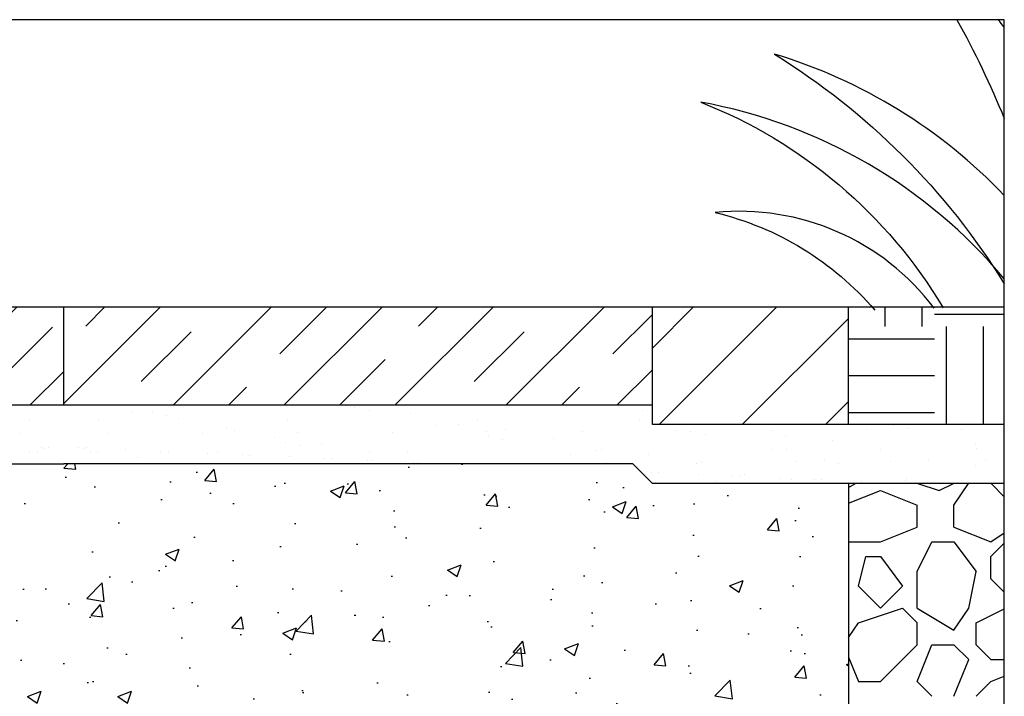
# Model space of a CAD drawing. Extents: x 499156 to 998412, y 3804642 to 7609653.
# Tile 65 of 74: x 500877 to 500927, y 3804907 to 3804941. Entities that reach past the tile are written whole.
import ezdxf

# ---------------------------------------------------------------- set-up
doc = ezdxf.new("R2010")
doc.units = 0
for name, color, linetype in [('08-ab-pa', 60, 'CONTINUOUS'), ('14-ab-paving-l', 135, 'CONTINUOUS'), ('15-ab-hatch', 8, 'CONTINUOUS'), ('ab-base', 5, 'CONTINUOUS'), ('ab-outline', 2, 'CONTINUOUS')]:
    doc.layers.add(name, color=color, linetype=linetype)
doc.layers.add('18-ab-hide', color=191, linetype='CONTINUOUS', plot=False)

# ---------------------------------------------------------------- blocks, each defined once
blk = doc.blocks.new('*E1665')
at = {"layer": '08-ab-pa'}
for points in [[(13.055, 14.817, -0.028087), (15.468, 9.776, -0.028087)], [(15.468, 14.431, 0.004047), (15.154, 14.817, 0.004047)], [(15.468, 5.852, 0.129417), (3.746, 13.064, -0.11536), (15.468, 1.348, -0.11536)], [(15.468, 1.6, 0.175493), (0, 10.608, -0.165763), (12.35, 0.121)], [(11.895, 0.105, 0.261439), (0.729, 4.979, -0.158262), (8.866, 0, -0.158262)]]:
    blk.add_lwpolyline(points, format="xyb", dxfattribs=at)

msp = doc.modelspace()

# ---------------------------------------------------------------- hatches: boundary and pattern name
at = {"layer": '15-ab-hatch', "ltscale": 0.1}
h = msp.add_hatch(dxfattribs=at)
h.set_pattern_fill('01石材', color=256, scale=20, style=0, pattern_type=2)
h.set_pattern_definition([(45, (500848.8067, 3804921.4765), (-2.82843, 2.82843), []), (45, (500851.6347, 3804921.4765), (-2.8284, 2.8284), [3.6, -2.4])])
h.paths.add_polyline_path([(500848.807, 3804926.477), (500848.807, 3804921.477), (500878.807, 3804921.477), (500878.807, 3804926.477)])
h = msp.add_hatch(dxfattribs=at)
h.set_pattern_fill('01石材', color=256, scale=20, style=0, pattern_type=2)
h.set_pattern_definition([(45, (500848.8067, 3805191.3647), (-2.82843, 2.82843), []), (45, (500851.6347, 3805191.3647), (-2.82843, 2.82843), [3.6, -2.4])])
h.paths.add_polyline_path([(500878.807, 3804926.477), (500908.807, 3804926.477), (500908.807, 3804921.477), (500878.807, 3804921.477)])
h = msp.add_hatch(dxfattribs=at)
h.set_pattern_fill('混凝土', color=256, scale=10, style=0)
h.set_pattern_definition([(50, (500838.8067, 3804903.4765), (7.1726, -0.6275), [0.75, -8.25]), (355, (500838.807, 3804903.4765), (-1.3875, 7.5219), [0.6, -6.6]), (100.451, (500839.4044, 3804903.424), (5.7851, 6.8944), [0.6374, -7.0114]), (46.184, (500838.807, 3804905.4765), (10.6724, -1.6552), [1.125, -12.375]), (96.636, (500839.696, 3804905.339), (9.3466, 9.7412), [0.956, -10.5171]), (351.184, (500838.807, 3804905.477), (9.3466, 9.7412), [0.9, -9.9]), (21, (500839.8067, 3804904.9765), (5.9691, -4.0262), [0.75, -8.25]), (326, (500839.807, 3804904.9765), (2.4332, 7.2515), [0.6, -6.6]), (71.451, (500840.304, 3804904.641), (8.4022, 3.2253), [0.6374, -7.0114]), (37.5, (500838.8067, 3804903.4765), (0.1216, 3.32894), [0, -6.52, 0, -6.7, 0, -6.625]), (7.5, (500838.8067, 3804903.4765), (2.6307, 3.94412), [0, -3.82, 0, -6.37, 0, -2.525]), (327.5, (500836.5767, 3804903.4765), (5.33822, -0.22555), [0, -2.5, 0, -7.8, 0, -10.35]), (317.5, (500835.5767, 3804903.4765), (5.83186, 1.00105), [0, -3.25, 0, -5.18, 0, -7.35])])
h.paths.add_polyline_path([(500878.807, 3804918.477), (500849.807, 3804918.477), (500848.807, 3804917.477), (500838.807, 3804917.477), (500838.807, 3804903.477), (500878.807, 3804903.477)])
h = msp.add_hatch(dxfattribs=at)
h.set_pattern_fill('混凝土', color=256, scale=10, style=0)
h.set_pattern_definition([(50, (500838.8067, 3805173.3647), (7.1726, -0.62752), [0.75, -8.25]), (355, (500838.807, 3805173.365), (-1.38751, 7.52192), [0.6, -6.6]), (100.4514, (500839.4044, 3805173.3124), (5.7851, 6.8944), [0.6374, -7.01142]), (46.1842, (500838.807, 3805175.365), (10.6724, -1.6552), [1.125, -12.375]), (96.6356, (500839.696, 3805175.227), (9.34663, 9.74118), [0.9561, -10.51713]), (351.184, (500838.807, 3805175.365), (9.3466, 9.7412), [0.9, -9.9]), (21, (500839.8067, 3805174.8647), (5.96907, -4.02619), [0.75, -8.25]), (326, (500839.807, 3805174.865), (2.43315, 7.2515), [0.6, -6.6]), (71.4514, (500840.304, 3805174.529), (8.40223, 3.2253), [0.6374, -7.01142]), (37.5, (500838.8067, 3805173.3647), (0.121599, 3.328939), [0, -6.52, 0, -6.7, 0, -6.625]), (7.5, (500838.8067, 3805173.3647), (2.630695, 3.944117), [0, -3.82, 0, -6.37, 0, -2.525]), (327.5, (500836.5767, 3805173.3647), (5.338224, -0.225549), [0, -2.5, 0, -7.8, 0, -10.35]), (317.5, (500835.5767, 3805173.3647), (5.83186, 1.00105), [0, -3.25, 0, -5.18, 0, -7.35])])
h.paths.add_polyline_path([(500878.807, 3804918.477), (500907.807, 3804918.477), (500908.807, 3804917.477), (500918.807, 3804917.477), (500918.807, 3804903.477), (500878.807, 3804903.477)])

# ---------------------------------------------------------------- linework, layer by layer
at = {"layer": '14-ab-paving-l', "ltscale": 0.1}
for p, q in [((500878.807, 3804921.477, 0.689), (500878.807, 3804926.477, 0.689)), ((500908.807, 3804920.477, 0.689), (500908.807, 3804926.477, 0.689)), ((500918.807, 3804920.477, 0.689), (500918.807, 3804926.477, 0.689)), ((500918.807, 3804920.477, 0.689), (500918.807, 3804926.477, 0.689)), ((500918.807, 3804920.477, 0.689), (500918.807, 3804926.477, 0.689)), ((500918.807, 3804920.477, 0.689), (500918.807, 3804926.477, 0.689)), ((500848.807, 3804921.477, 0.689), (500908.807, 3804921.477, 0.689)), ((500926.747, 3804920.477, 0.689), (500908.807, 3804920.477, 0.689))]:
    msp.add_line(p, q, dxfattribs=at)
at = {"layer": '15-ab-hatch', "linetype": 'Continuous', "ltscale": 0.1}
for p, q in [((500908.807, 3804924.38, 0.689), (500910.903, 3804926.477, 0.689)), ((500909.146, 3804920.477, 0.689), (500915.146, 3804926.477, 0.689)), ((500920.682, 3804925.476, 0.689), (500920.682, 3804926.477, 0.689)), ((500922.557, 3804925.476, 0.689), (500922.557, 3804926.477, 0.689)), ((500913.389, 3804920.477, 0.689), (500918.807, 3804925.895, 0.689)), ((500923.182, 3804926.102, 0.689), (500926.747, 3804926.102, 0.689)), ((500923.807, 3804920.477, 0.689), (500923.807, 3804925.477, 0.689)), ((500925.682, 3804920.477, 0.689), (500925.682, 3804925.476, 0.689)), ((500918.807, 3804924.851, 0.689), (500923.182, 3804924.851, 0.689)), ((500918.807, 3804922.977, 0.689), (500923.182, 3804922.977, 0.689)), ((500893.643, 3804921.368, 0.689), (500893.643, 3804921.368, 0.689)), ((500917.631, 3804920.477, 0.689), (500918.807, 3804921.652, 0.689)), ((500882.254, 3804921.076, 0.689), (500882.254, 3804921.076, 0.689)), ((500883.32, 3804921.078, 0.689), (500883.32, 3804921.078, 0.689)), ((500884.053, 3804920.916, 0.689), (500884.053, 3804920.916, 0.689)), ((500894.375, 3804921.205, 0.689), (500894.375, 3804921.205, 0.689)), ((500896.481, 3804921.055, 0.689), (500896.481, 3804921.055, 0.689)), ((500908.315, 3804921.206, 0.689), (500908.315, 3804921.206, 0.689)), ((500918.807, 3804921.102, 0.689), (500923.182, 3804921.102, 0.689)), ((500877.057, 3804920.66, 0.689), (500877.057, 3804920.66, 0.689)), ((500880.556, 3804920.66, 0.689), (500880.556, 3804920.66, 0.689)), ((500884.662, 3804920.792, 0.689), (500884.662, 3804920.792, 0.689)), ((500887.091, 3804920.353, 0.689), (500887.091, 3804920.353, 0.689)), ((500890.226, 3804920.708, 0.689), (500890.226, 3804920.708, 0.689)), ((500897.816, 3804920.442, 0.689), (500897.816, 3804920.442, 0.689)), ((500898.925, 3804920.503, 0.689), (500898.925, 3804920.503, 0.689)), ((500899.896, 3804920.756, 0.689), (500899.896, 3804920.756, 0.689)), ((500908.139, 3804920.732, 0.689), (500908.139, 3804920.732, 0.689)), ((500921.097, 3804920.437, 0.689), (500921.097, 3804920.437, 0.689)), ((500876.578, 3804920.035, 0.689), (500876.578, 3804920.035, 0.689)), ((500881.036, 3804920.035, 0.689), (500881.036, 3804920.035, 0.689)), ((500885.882, 3804920.044, 0.689), (500885.882, 3804920.044, 0.689)), ((500887.494, 3804920.153, 0.689), (500887.494, 3804920.153, 0.689)), ((500890.706, 3804920.083, 0.689), (500890.706, 3804920.083, 0.689)), ((500895.552, 3804920.092, 0.689), (500895.552, 3804920.092, 0.689)), ((500900.376, 3804920.131, 0.689), (500900.376, 3804920.131, 0.689)), ((500900.452, 3804919.858, 0.689), (500900.452, 3804919.858, 0.689)), ((500901.333, 3804920.22, 0.689), (500901.333, 3804920.22, 0.689)), ((500905.222, 3804920.141, 0.689), (500905.222, 3804920.141, 0.689)), ((500910.046, 3804920.179, 0.689), (500910.046, 3804920.179, 0.689)), ((500910.775, 3804920.148, 0.689), (500910.775, 3804920.148, 0.689)), ((500911.507, 3804919.985, 0.689), (500911.507, 3804919.985, 0.689)), ((500914.892, 3804920.189, 0.689), (500914.892, 3804920.189, 0.689)), ((500915.596, 3804919.931, 0.689), (500915.596, 3804919.931, 0.689)), ((500919.715, 3804920.228, 0.689), (500919.715, 3804920.228, 0.689)), ((500921.829, 3804920.275, 0.689), (500921.829, 3804920.275, 0.689)), ((500924.562, 3804920.237, 0.689), (500924.562, 3804920.237, 0.689)), ((500889.534, 3804919.801, 0.689), (500889.534, 3804919.801, 0.689)), ((500890.13, 3804919.568, 0.689), (500890.13, 3804919.568, 0.689)), ((500890.862, 3804919.406, 0.689), (500890.862, 3804919.406, 0.689)), ((500891.942, 3804919.518, 0.689), (500891.942, 3804919.518, 0.689)), ((500901.185, 3804919.696, 0.689), (500901.185, 3804919.696, 0.689)), ((500903.762, 3804919.78, 0.689), (500903.762, 3804919.78, 0.689)), ((500918.004, 3804919.647, 0.689), (500918.004, 3804919.647, 0.689)), ((500925.271, 3804919.512, 0.689), (500925.271, 3804919.512, 0.689)), ((500877.073, 3804919.116, 0.689), (500877.073, 3804919.116, 0.689)), ((500877.47, 3804919.099, 0.689), (500877.47, 3804919.099, 0.689)), ((500877.663, 3804919.288, 0.689), (500877.663, 3804919.288, 0.689)), ((500877.806, 3804919.279, 0.689), (500877.806, 3804919.279, 0.689)), ((500878.037, 3804919.304, 0.689), (500878.037, 3804919.304, 0.689)), ((500879.576, 3804919.304, 0.689), (500879.576, 3804919.304, 0.689)), ((500879.808, 3804919.279, 0.689), (500879.808, 3804919.279, 0.689)), ((500879.951, 3804919.288, 0.689), (500879.951, 3804919.288, 0.689)), ((500880.143, 3804919.099, 0.689), (500880.143, 3804919.099, 0.689)), ((500880.54, 3804919.116, 0.689), (500880.54, 3804919.116, 0.689)), ((500881.974, 3804919.2, 0.689), (500881.974, 3804919.2, 0.689)), ((500883.742, 3804919.122, 0.689), (500883.742, 3804919.122, 0.689)), ((500884.117, 3804919.106, 0.689), (500884.117, 3804919.106, 0.689)), ((500886.14, 3804919.018, 0.689), (500886.14, 3804919.018, 0.689)), ((500886.631, 3804919.068, 0.689), (500886.631, 3804919.068, 0.689)), ((500887.908, 3804918.94, 0.689), (500887.908, 3804918.94, 0.689)), ((500888.283, 3804918.924, 0.689), (500888.283, 3804918.924, 0.689)), ((500890.306, 3804918.836, 0.689), (500890.306, 3804918.836, 0.689)), ((500894.371, 3804919.078, 0.689), (500894.371, 3804919.078, 0.689)), ((500896.301, 3804919.117, 0.689), (500896.301, 3804919.117, 0.689)), ((500904.626, 3804918.933, 0.689), (500904.626, 3804918.933, 0.689)), ((500905.971, 3804919.165, 0.689), (500905.971, 3804919.165, 0.689)), ((500906.205, 3804919.229, 0.689), (500906.205, 3804919.229, 0.689)), ((500908.613, 3804918.945, 0.689), (500908.613, 3804918.945, 0.689)), ((500914.948, 3804919.222, 0.689), (500914.948, 3804919.222, 0.689)), ((500915.641, 3804919.213, 0.689), (500915.641, 3804919.213, 0.689)), ((500920.432, 3804919.208, 0.689), (500920.432, 3804919.208, 0.689)), ((500925.311, 3804919.261, 0.689), (500925.311, 3804919.261, 0.689)), ((500882.551, 3804918.815, 0.689), (500882.551, 3804918.815, 0.689)), ((500892.074, 3804918.759, 0.689), (500892.074, 3804918.759, 0.689)), ((500892.449, 3804918.742, 0.689), (500892.449, 3804918.742, 0.689)), ((500894.304, 3804918.643, 0.689), (500894.304, 3804918.643, 0.689)), ((500894.472, 3804918.654, 0.689), (500894.472, 3804918.654, 0.689)), ((500896.24, 3804918.577, 0.689), (500896.24, 3804918.577, 0.689)), ((500896.615, 3804918.56, 0.689), (500896.615, 3804918.56, 0.689)), ((500896.78, 3804918.492, 0.689), (500896.78, 3804918.492, 0.689)), ((500896.814, 3804918.527, 0.689), (500896.814, 3804918.527, 0.689)), ((500901.627, 3804918.501, 0.689), (500901.627, 3804918.501, 0.689)), ((500906.45, 3804918.54, 0.689), (500906.45, 3804918.54, 0.689)), ((500911.042, 3804918.505, 0.689), (500911.042, 3804918.505, 0.689)), ((500911.297, 3804918.549, 0.689), (500911.297, 3804918.549, 0.689)), ((500916.12, 3804918.588, 0.689), (500916.12, 3804918.588, 0.689)), ((500917.584, 3804918.638, 0.689), (500917.584, 3804918.638, 0.689)), ((500918.317, 3804918.476, 0.689), (500918.317, 3804918.476, 0.689)), ((500920.966, 3804918.597, 0.689), (500920.966, 3804918.597, 0.689)), ((500922.876, 3804918.656, 0.689), (500922.876, 3804918.656, 0.689)), ((500925.284, 3804918.373, 0.689), (500925.284, 3804918.373, 0.689)), ((500925.79, 3804918.636, 0.689), (500925.79, 3804918.636, 0.689)), ((500908.738, 3804918.031, 0.689), (500908.738, 3804918.031, 0.689)), ((500909.113, 3804918.015, 0.689), (500909.113, 3804918.015, 0.689)), ((500911.136, 3804917.926, 0.689), (500911.136, 3804917.926, 0.689)), ((500912.904, 3804917.849, 0.689), (500912.904, 3804917.849, 0.689)), ((500913.279, 3804917.833, 0.689), (500913.279, 3804917.833, 0.689)), ((500913.485, 3804917.954, 0.689), (500913.485, 3804917.954, 0.689)), ((500912.045, 3804917.573, 0.689), (500912.045, 3804917.573, 0.689)), ((500915.302, 3804917.744, 0.689), (500915.302, 3804917.744, 0.689)), ((500915.893, 3804917.671, 0.689), (500915.893, 3804917.671, 0.689)), ((500917.07, 3804917.667, 0.689), (500917.07, 3804917.667, 0.689)), ((500917.445, 3804917.651, 0.689), (500917.445, 3804917.651, 0.689)), ((500918.807, 3804917.265, 0.689), (500919.16, 3804917.477, 0.689)), ((500919.468, 3804917.563, 0.689), (500919.468, 3804917.563, 0.689)), ((500921.236, 3804917.485, 0.689), (500921.236, 3804917.485, 0.689)), ((500921.715, 3804917.621, 0.689), (500921.715, 3804917.621, 0.689)), ((500921.758, 3804917.713, 0.689), (500921.758, 3804917.713, 0.689)), ((500922.346, 3804917.477, 0.689), (500923.432, 3804917.115, 0.689)), ((500922.346, 3804917.477, 0.689), (500923.432, 3804917.115, 0.689)), ((500923.432, 3804917.115, 0.689), (500924.155, 3804917.477, 0.689)), ((500923.432, 3804917.115, 0.689), (500924.155, 3804917.477, 0.689)), ((500924.182, 3804916.365, 0.689), (500924.923, 3804917.477, 0.689)), ((500926.07, 3804917.477, 0.689), (500926.747, 3804916.799, 0.689)), ((500926.07, 3804917.477, 0.689), (500926.747, 3804916.799, 0.689)), ((500918.807, 3804916.465, 0.689), (500920.432, 3804917.115, 0.689)), ((500920.432, 3804917.115, 0.689), (500922.307, 3804916.365, 0.689)), ((500922.307, 3804915.24, 0.689), (500922.307, 3804916.365, 0.689)), ((500924.182, 3804915.24, 0.689), (500924.182, 3804916.365, 0.689)), ((500920.432, 3804914.49, 0.689), (500922.307, 3804915.24, 0.689)), ((500924.182, 3804915.24, 0.689), (500926.057, 3804914.49, 0.689)), ((500926.057, 3804914.49, 0.689), (500926.747, 3804914.95, 0.689)), ((500918.807, 3804914.49, 0.689), (500920.432, 3804914.49, 0.689)), ((500922.307, 3804912.99, 0.689), (500923.057, 3804914.49, 0.689)), ((500923.057, 3804914.49, 0.689), (500924.182, 3804914.49, 0.689)), ((500924.182, 3804914.49, 0.689), (500925.307, 3804912.99, 0.689)), ((500926.057, 3804913.74, 0.689), (500926.747, 3804914.43, 0.689)), ((500926.057, 3804913.74, 0.689), (500926.747, 3804914.43, 0.689)), ((500919.307, 3804912.24, 0.689), (500919.682, 3804913.74, 0.689)), ((500919.682, 3804913.74, 0.689), (500920.432, 3804913.74, 0.689)), ((500920.432, 3804913.74, 0.689), (500921.557, 3804912.24, 0.689)), ((500926.057, 3804912.615, 0.689), (500926.057, 3804913.74, 0.689)), ((500922.307, 3804911.115, 0.689), (500922.307, 3804912.99, 0.689)), ((500924.932, 3804911.115, 0.689), (500925.307, 3804912.99, 0.689)), ((500926.057, 3804912.615, 0.689), (500926.747, 3804911.924, 0.689)), ((500926.057, 3804912.615, 0.689), (500926.747, 3804911.924, 0.689)), ((500919.307, 3804912.24, 0.689), (500920.432, 3804911.115, 0.689)), ((500919.307, 3804912.24, 0.689), (500920.432, 3804911.115, 0.689)), ((500920.432, 3804911.115, 0.689), (500921.557, 3804912.24, 0.689)), ((500920.432, 3804911.115, 0.689), (500921.557, 3804912.24, 0.689)), ((500919.307, 3804910.365, 0.689), (500921.557, 3804911.115, 0.689)), ((500919.307, 3804910.365, 0.689), (500921.557, 3804911.115, 0.689)), ((500921.557, 3804911.115, 0.689), (500922.307, 3804910.365, 0.689)), ((500921.557, 3804911.115, 0.689), (500922.307, 3804910.365, 0.689)), ((500922.307, 3804911.115, 0.689), (500924.182, 3804909.99, 0.689)), ((500924.182, 3804909.99, 0.689), (500924.932, 3804911.115, 0.689)), ((500925.307, 3804910.365, 0.689), (500926.747, 3804911.085, 0.689)), ((500925.307, 3804910.365, 0.689), (500926.747, 3804911.085, 0.689)), ((500918.807, 3804909.615, 0.689), (500919.307, 3804910.365, 0.689)), ((500922.307, 3804909.24, 0.689), (500922.307, 3804910.365, 0.689)), ((500925.307, 3804909.24, 0.689), (500925.307, 3804910.365, 0.689)), ((500920.432, 3804907.365, 0.689), (500922.307, 3804909.24, 0.689)), ((500920.432, 3804907.365, 0.689), (500922.307, 3804909.24, 0.689)), ((500922.307, 3804907.365, 0.689), (500923.057, 3804909.24, 0.689)), ((500923.057, 3804909.24, 0.689), (500924.182, 3804909.24, 0.689)), ((500924.182, 3804909.24, 0.689), (500924.932, 3804908.49, 0.689)), ((500924.182, 3804909.24, 0.689), (500924.932, 3804908.49, 0.689)), ((500925.307, 3804909.24, 0.689), (500926.057, 3804908.49, 0.689)), ((500925.307, 3804909.24, 0.689), (500926.057, 3804908.49, 0.689)), ((500918.807, 3804908.615, 0.689), (500919.307, 3804907.365, 0.689)), ((500924.182, 3804906.615, 0.689), (500924.932, 3804908.49, 0.689)), ((500926.057, 3804908.49, 0.689), (500926.747, 3804908.49, 0.689)), ((500919.307, 3804907.365, 0.689), (500920.432, 3804907.365, 0.689)), ((500922.307, 3804907.365, 0.689), (500923.057, 3804906.615, 0.689)), ((500922.307, 3804907.365, 0.689), (500923.057, 3804906.615, 0.689)), ((500925.307, 3804906.615, 0.689), (500926.057, 3804907.365, 0.689)), ((500925.307, 3804906.615, 0.689), (500926.057, 3804907.365, 0.689)), ((500926.057, 3804907.365, 0.689), (500926.747, 3804907.641, 0.689)), ((500926.057, 3804907.365, 0.689), (500926.747, 3804907.641, 0.689))]:
    msp.add_line(p, q, dxfattribs=at)
at = {"layer": '18-ab-hide', "linetype": 'Continuous'}
msp.add_lwpolyline([(500831.425, 3804867.911), (500926.747, 3804867.911), (500926.747, 3804941.133), (500831.425, 3804941.133)], close=True, dxfattribs=at)
at = {"layer": 'ab-base', "color": 5, "ltscale": 0.1}
for p, q in [((500849.807, 3804918.477, 0.689), (500878.807, 3804918.477, 0.689)), ((500907.807, 3804918.477, 0.689), (500878.807, 3804918.477, 0.689)), ((500908.807, 3804917.477, 0.689), (500907.807, 3804918.477, 0.689)), ((500926.747, 3804917.477, 0.689), (500908.807, 3804917.477, 0.689)), ((500918.807, 3804917.477, 0.689), (500918.807, 3804903.477, 0.689))]:
    msp.add_line(p, q, dxfattribs=at)
at = {"layer": 'ab-outline', "ltscale": 0.1}
msp.add_line((500831.425, 3804926.477, 0.689), (500926.747, 3804926.477, 0.689), dxfattribs=at)

# ---------------------------------------------------------------- block references
at = {"layer": '15-ab-hatch', "ltscale": 0.1}
msp.add_blockref('*E1665', (500911.279, 3804926.316, 0.689), dxfattribs=at)

doc.saveas('drawing.dxf')
